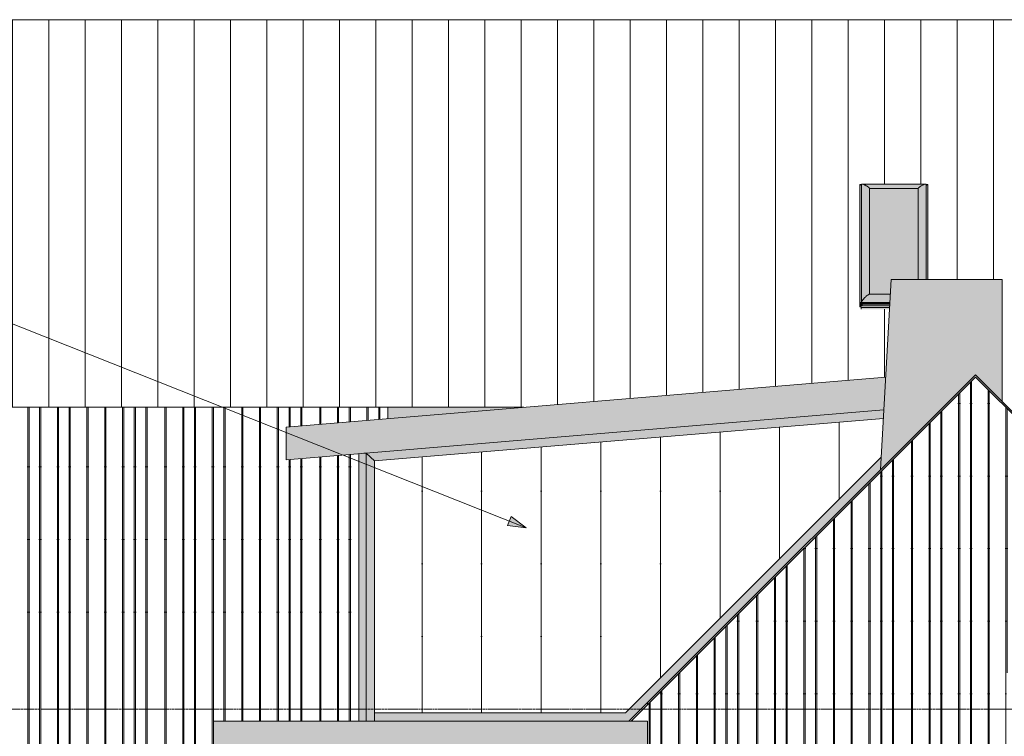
# Model space of a CAD drawing. Header units: inches. Extents: x 1871 to 3215, y -167 to 342.
# Tile 4 of 54: x 2222 to 2548, y 105 to 342. Entities that reach past the tile are written whole.
import ezdxf

# ---------------------------------------------------------------- set-up
doc = ezdxf.new("R2010")
doc.units = ezdxf.units.IN
doc.header["$MEASUREMENT"] = 0
doc.linetypes.add('Grid Line 1_2_', pattern=[0.875, 0.5, -0.125, 0.125, -0.125])
for name, color, linetype, lineweight in [('A-FLOR', 192, 'Continuous', 18), ('A-FLOR-LEVL-1', 51, 'Grid Line 1_2_', 9), ('A-GLAZ', 151, 'Continuous', 18), ('A-GLAZ-CWMG', 51, 'Continuous', 9), ('A-ROOF', 132, 'Continuous', 18), ('A-ROOF-PATT-1', 132, 'Continuous', 9), ('A-WALL', 113, 'Continuous', 18), ('A-WALL-PATT-1', 111, 'Continuous', 9), ('G-ANNO-TEXT', 231, 'Continuous', 9), ('I-WALL', 2, 'Continuous', 18)]:
    doc.layers.add(name, color=color, linetype=linetype, lineweight=lineweight)

# ---------------------------------------------------------------- blocks, each defined once
blk = doc.blocks.new('Walls 1 - Walls 1-1121987-BUILDING ELEVATION - EAST')
at = {"layer": 'A-WALL'}
blk.add_hatch(color=256, dxfattribs=at).paths.add_polyline_path([(2506.72, 193.15), (2538.02, 224.45), (2546.88, 215.6), (2546.88, 256), (2510.21, 256), (2507.61, 209.25)], flags=0)
for p, q in [((2506.72, 193.15), (2510.21, 256)), ((2510.21, 256), (2546.88, 256)), ((2546.88, 215.6), (2546.88, 256))]:
    blk.add_line(p, q, dxfattribs=at)
blk = doc.blocks.new('Rectangular Mullion - Profile_Polycarbonate_Lower-1369385-BUILDING ELEVATION - EAST')
at = {"layer": 'A-GLAZ-CWMG'}
blk.add_hatch(color=256, dxfattribs=at).paths.add_polyline_path([(2423.57, 110), (2422.43, 112.75), (2339.59, 112.75), (2339.59, 110), (2386.09, 110)], flags=0)
for p in [(2339.59, 110), (2422.43, 112.75)]:
    blk.add_line(p, (2339.59, 112.75), dxfattribs=at)
blk = doc.blocks.new('Rectangular Mullion - Profile_Polycarbonate_right-1369388-BUILDING ELEVATION - EAST')
at = {"layer": 'A-GLAZ-CWMG'}
blk.add_hatch(color=256, dxfattribs=at).paths.add_polyline_path([(2339.59, 110), (2339.59, 196.09), (2336.84, 198.62), (2336.84, 110)], flags=0)
for p, q in [((2339.59, 196.09), (2336.84, 198.62)), ((2336.84, 198.62), (2336.84, 110)), ((2339.59, 110), (2339.59, 196.09))]:
    blk.add_line(p, q, dxfattribs=at)
blk = doc.blocks.new('Rectangular Mullion - Profile_Polycarbonate_Upper and left-1250521-BUILDING ELEVATION - EAST')
at = {"layer": 'A-GLAZ-CWMG'}
blk.add_hatch(color=256, dxfattribs=at).paths.add_polyline_path([(2334.34, 110), (2336.84, 110), (2336.84, 198.56), (2336.05, 198.56), (2334.34, 198.42), (2334.34, 196.42)], flags=0)
for p, q in [((2334.34, 198.42), (2334.34, 110)), ((2336.05, 198.56), (2336.84, 198.56)), ((2336.84, 110), (2336.84, 198.56))]:
    blk.add_line(p, q, dxfattribs=at)
blk = doc.blocks.new('Rectangular Mullion - Profile_Polycarbonate_Upper and left-1369386-BUILDING ELEVATION - EAST')
at = {"layer": 'A-GLAZ-CWMG'}
blk.add_hatch(color=256, dxfattribs=at).paths.add_polyline_path([(2339.59, 196.09), (2507.66, 210.1), (2507.82, 212.87), (2336.84, 198.62), (2339.24, 196.42)], flags=0)
for p, q in [((2339.59, 196.09), (2507.66, 210.1)), ((2336.84, 198.62), (2339.59, 196.09))]:
    blk.add_line(p, q, dxfattribs=at)
blk = doc.blocks.new('Rectangular Mullion - Profile_Polycarbonate_Lower-1369387-BUILDING ELEVATION - EAST')
at = {"layer": 'A-GLAZ-CWMG'}
blk.add_hatch(color=256, dxfattribs=at).paths.add_polyline_path([(2423.57, 110), (2506.72, 193.15), (2506.95, 197.27), (2422.43, 112.75), (2423.54, 110.06)], flags=0)
for p, q in [((2506.95, 197.27), (2422.43, 112.75)), ((2423.57, 110), (2429.71, 116.14))]:
    blk.add_line(p, q, dxfattribs=at)
blk = doc.blocks.new('Window-skylight-VELUX_VSE-deck_mounted-electric-venting - C08-1363577-BUILDING ELEVATION - EAST')
at = {"layer": 'A-GLAZ'}
for points in [[(2499.82, 248.29), (2499.84, 248.33), (2499.9, 248.35), (2499.88, 287.34), (2499.83, 287.34), (2499.82, 287.33), (2499.82, 250.85)], [(2499.9, 248.35), (2500.37, 248.4), (2500.36, 248.42), (2500.36, 287.04), (2499.9, 287.33), (2499.9, 248.62)], [(2500.36, 287.33), (2500.34, 287.35), (2500.34, 287.33)], [(2500.36, 248.62), (2500.39, 248.69), (2500.37, 287.46), (2500.36, 287.44), (2500.36, 250.85)], [(2500.39, 248.69), (2500.79, 249.26), (2501.39, 249.93), (2501.81, 250.33), (2502.5, 250.85), (2502.95, 251.13), (2502.95, 286.28), (2502.38, 286.73), (2501.81, 287.09), (2501.27, 287.34), (2500.79, 287.47), (2500.39, 287.47), (2500.39, 250.85)], [(2518.21, 286.28), (2519.23, 286.28), (2519.79, 286.73), (2520.36, 287.09), (2520.9, 287.34), (2521.38, 287.47), (2518.21, 287.47), (2500.79, 287.47), (2501.27, 287.34), (2501.81, 287.09), (2502.38, 286.73), (2502.95, 286.28), (2515.8, 286.28)], [(2513.4, 286.1), (2519.13, 286.12), (2519.15, 286.19), (2519.2, 286.28), (2502.95, 286.28), (2503.02, 286.19), (2503.04, 286.1), (2503.04, 286.1), (2511, 286.1)], [(2502.95, 251.13), (2503.04, 251.15), (2503.02, 286.19), (2502.95, 286.28), (2502.95, 251.14)], [(2519.23, 256), (2519.23, 286.28), (2519.15, 286.19), (2519.13, 286.13), (2519.15, 256), (2519.2, 256)], [(2519.87, 256), (2521.79, 256), (2521.79, 287.47), (2521.38, 287.47), (2520.9, 287.34), (2520.36, 287.09), (2519.79, 286.73), (2519.23, 286.28), (2519.23, 256), (2519.79, 256)], [(2521.79, 256), (2521.81, 256), (2521.8, 287.46), (2521.79, 287.47), (2521.79, 256)], [(2522.28, 256), (2522.28, 287.33), (2521.81, 287.04), (2521.81, 256)], [(2522.29, 256), (2522.35, 256), (2522.33, 287.35), (2522.28, 287.33), (2522.28, 256)], [(2503.04, 251.15), (2509.94, 251.15), (2510.21, 256), (2519.13, 256), (2519.12, 286.1), (2503.04, 286.1), (2503.04, 251.17)], [(2509.81, 248.69), (2509.94, 251.13), (2502.95, 251.13), (2502.38, 250.77), (2501.81, 250.33), (2501.27, 249.82), (2500.79, 249.26), (2500.39, 248.69), (2508.6, 248.69)], [(2499.91, 246.96), (2499.96, 246.99), (2499.94, 248.33), (2499.9, 248.35), (2499.88, 248.35), (2499.86, 248.33), (2499.88, 246.97), (2499.9, 246.96)], [(2499.96, 246.99), (2500.01, 247.12), (2500.01, 248.34), (2499.96, 248.33)], [(2500.04, 247.12), (2500.04, 248.34), (2500.01, 248.33), (2500.01, 247.12)], [(2500.36, 248.62), (2509.8, 248.64), (2509.81, 248.69), (2500.39, 248.69), (2500.36, 248.64)], [(2509.79, 248.42), (2509.8, 248.62), (2500.36, 248.62), (2500.36, 248.42), (2508.6, 248.42)], [(2500.59, 248.4), (2500.59, 248.41), (2500.38, 248.4)], [(2509.79, 248.39), (2509.79, 248.41), (2500.59, 248.41), (2500.59, 248.39), (2508.6, 248.39)], [(2506.2, 248.35), (2509.79, 248.37), (2509.79, 248.39), (2500.59, 248.36), (2500.59, 248.35), (2503.79, 248.35)], [(2509.78, 248.16), (2509.79, 248.35), (2500.59, 248.35), (2500.59, 248.16), (2508.6, 248.16)], [(2503.79, 247.9), (2509.76, 247.9), (2509.78, 248.16), (2500.59, 248.16), (2500.59, 247.9), (2501.39, 247.9)], [(2509.76, 247.88), (2509.76, 247.9), (2500.59, 247.88), (2500.59, 247.88), (2508.6, 247.88)], [(2503.79, 247.26), (2509.73, 247.26), (2509.76, 247.88), (2500.59, 247.88), (2500.59, 247.26), (2501.39, 247.26)], [(2509.78, 248.16), (2509.78, 248.16), (2508.6, 248.16)], [(2501.39, 246.18), (2509.67, 246.18), (2509.7, 246.77), (2500.28, 246.77), (2500.28, 246.18)]]:
    blk.add_hatch(color=256, dxfattribs=at).paths.add_polyline_path(points, flags=0)
h = blk.add_hatch(color=256, dxfattribs=at)
h.paths.add_polyline_path([(2521.81, 287.04), (2522.28, 287.33), (2521.81, 287.33)], flags=0)
h.paths.add_polyline_path([(2500.36, 287.04), (2500.34, 287.33), (2499.9, 287.33), (2500.3, 287.08)], flags=0)
h = blk.add_hatch(color=256, dxfattribs=at)
h.paths.add_polyline_path([(2499.99, 246.98), (2500.04, 247.12), (2500.01, 247.12), (2499.96, 246.99)], flags=0)
h.paths.add_polyline_path([(2499.82, 247), (2499.86, 247), (2499.86, 248.29), (2499.82, 248.29)], flags=0)
h.paths.add_polyline_path([(2499.9, 248.33), (2500.59, 248.4), (2500.36, 248.39), (2499.9, 248.35)], flags=0)
for p, q in [((2499.82, 287.33), (2499.82, 248.29)), ((2500.36, 287.35), (2499.85, 287.35)), ((2500.36, 287.04), (2499.9, 287.33)), ((2500.36, 287.44), (2500.36, 248.62)), ((2521.6, 287.49), (2500.57, 287.49)), ((2521.81, 256), (2521.81, 287.44)), ((2522.33, 287.35), (2521.81, 287.35)), ((2521.81, 287.04), (2522.28, 287.33)), ((2522.35, 256), (2522.35, 287.33)), ((2503.04, 251.11), (2503.04, 286.13)), ((2503.04, 286.1), (2519.13, 286.1)), ((2519.13, 286.13), (2519.13, 256)), ((2509.94, 251.15), (2503, 251.15)), ((2499.82, 248.29), (2499.82, 247)), ((2499.86, 247), (2499.86, 248.29)), ((2500.5, 248.4), (2499.9, 248.35)), ((2499.9, 248.33), (2500.59, 248.38)), ((2500.01, 248.34), (2500.01, 247.12)), ((2500.04, 248.34), (2500.04, 247.12)), ((2500.28, 248.36), (2500.28, 248.08)), ((2500.59, 248.08), (2500.28, 248.08)), ((2500.28, 248.08), (2500.28, 246.77)), ((2500.36, 248.62), (2500.36, 248.42)), ((2500.38, 248.4), (2500.59, 248.4)), ((2500.59, 248.39), (2500.59, 248.41)), ((2500.59, 248.41), (2509.79, 248.41)), ((2500.59, 248.35), (2500.59, 248.39)), ((2500.59, 248.16), (2500.59, 248.35)), ((2500.59, 248.16), (2509.78, 248.16)), ((2500.59, 247.9), (2500.59, 248.16)), ((2500.59, 248.16), (2500.59, 248.16)), ((2500.59, 247.88), (2500.59, 247.9)), ((2500.59, 247.88), (2509.76, 247.88)), ((2500.59, 247.26), (2500.59, 247.88)), ((2509.73, 247.26), (2500.59, 247.26)), ((2500.01, 247.12), (2499.96, 246.99)), ((2499.99, 246.98), (2500.04, 247.12)), ((2500.04, 247.12), (2500.01, 247.12)), ((2500.28, 246.77), (2509.7, 246.77)), ((2509.7, 246.77), (2500.28, 246.77)), ((2500.28, 246.18), (2500.28, 246.77))]:
    blk.add_line(p, q, dxfattribs=at)
for centre, major_axis, start_param, end_param in [((2499.9, 248.29), (0.0805, 0), 1.684243, 3.141593), ((2499.9, 248.29), (0.0492, 0), 1.684243, 3.141593), ((2499.91, 247), (0.0844, 0), 3.141593, 6.02139), ((2499.91, 247), (0.0531, 0), 3.141593, 6.02139)]:
    blk.add_ellipse(centre, major_axis=major_axis, ratio=0.707107, start_param=start_param, end_param=end_param, dxfattribs=at)
for points, knots in [([(2499.9, 287.33), (2499.89, 287.34), (2499.88, 287.34), (2499.87, 287.35), (2499.86, 287.35), (2499.85, 287.35), (2499.84, 287.35), (2499.84, 287.35), (2499.83, 287.34), (2499.83, 287.34), (2499.82, 287.33), (2499.82, 287.33)], [0, 0, 0, 0, 0.166667, 0.25, 0.333333, 0.416667, 0.5, 0.583333, 0.666667, 0.833333, 1, 1, 1, 1]), ([(2500.39, 287.47), (2500.5, 287.49), (2500.78, 287.49), (2501.18, 287.38), (2501.54, 287.23), (2501.81, 287.09), (2502.09, 286.93), (2502.48, 286.67), (2502.76, 286.45), (2502.95, 286.28)], [-1, -1, -1, -1, -0.8, -0.6, -0.5, -0.4, -0.3, -0.2, 0, 0, 0, 0]), ([(2502.95, 286.28), (2502.96, 286.27), (2502.97, 286.26), (2502.99, 286.24), (2503, 286.22), (2503.01, 286.21), (2503.02, 286.19), (2503.03, 286.18), (2503.04, 286.16), (2503.04, 286.14), (2503.04, 286.13), (2503.04, 286.13)], [-1, -1, -1, -1, -0.875, -0.8125, -0.75, -0.6875, -0.625, -0.5625, -0.5, -0.375, -0.3414668, -0.3414668, -0.3414668, -0.3414668]), ([(2519.13, 286.13), (2519.13, 286.13), (2519.13, 286.14), (2519.14, 286.16), (2519.14, 286.18), (2519.15, 286.19), (2519.16, 286.21), (2519.17, 286.22), (2519.18, 286.24), (2519.2, 286.26), (2519.22, 286.27), (2519.23, 286.28)], [0.3414668, 0.3414668, 0.3414668, 0.3414668, 0.375, 0.5, 0.5625, 0.625, 0.6875, 0.75, 0.8125, 0.875, 1, 1, 1, 1]), ([(2519.23, 286.28), (2519.42, 286.44), (2519.79, 286.75), (2520.27, 287.05), (2520.64, 287.23), (2520.99, 287.38), (2521.4, 287.49), (2521.67, 287.49), (2521.79, 287.47)], [0, 0, 0, 0, 0.2, 0.4, 0.5, 0.6, 0.8, 1, 1, 1, 1]), ([(2522.28, 287.33), (2522.28, 287.34), (2522.29, 287.34), (2522.31, 287.35), (2522.31, 287.35), (2522.32, 287.35), (2522.33, 287.35), (2522.33, 287.35), (2522.34, 287.34), (2522.35, 287.34), (2522.35, 287.33), (2522.35, 287.33)], [0, 0, 0, 0, 0.166667, 0.25, 0.333333, 0.416667, 0.5, 0.583333, 0.666667, 0.833333, 1, 1, 1, 1]), ([(2502.95, 251.13), (2502.76, 251.03), (2502.38, 250.79), (2501.9, 250.42), (2501.54, 250.08), (2501.18, 249.73), (2500.78, 249.27), (2500.51, 248.88), (2500.39, 248.69)], [0, 0, 0, 0, 0.2, 0.4, 0.5, 0.6, 0.8, 1, 1, 1, 1]), ([(2503, 251.15), (2503, 251.15), (2503, 251.15), (2502.99, 251.14), (2502.97, 251.14), (2502.96, 251.13), (2502.95, 251.13)], [0.7276893, 0.7276893, 0.7276893, 0.7276893, 0.75, 0.8125, 0.875, 1, 1, 1, 1]), ([(2500.39, 248.69), (2500.38, 248.68), (2500.37, 248.67), (2500.36, 248.64), (2500.36, 248.63), (2500.36, 248.62)], [0, 0, 0, 0, 0.3333333, 0.6666667, 1, 1, 1, 1]), ([(2500.36, 248.42), (2500.36, 248.42), (2500.36, 248.41), (2500.37, 248.4), (2500.37, 248.4), (2500.38, 248.4), (2500.38, 248.4), (2500.38, 248.4), (2500.38, 248.4)], [0, 0, 0, 0, 0.1666667, 0.25, 0.3333333, 0.4166667, 0.4583333, 0.5, 0.5, 0.5, 0.5])]:
    blk.add_open_spline(points, degree=3, knots=knots, dxfattribs=at)
for points in [[(2500.36, 287.44), (2500.36, 287.44), (2500.36, 287.45), (2500.37, 287.47), (2500.38, 287.47), (2500.39, 287.47)], [(2521.79, 287.47), (2521.79, 287.47), (2521.8, 287.47), (2521.81, 287.45), (2521.81, 287.44), (2521.81, 287.44)]]:
    blk.add_open_spline(points, degree=3, dxfattribs=at)

msp = doc.modelspace()

# ---------------------------------------------------------------- hatches: boundary and pattern name
at = {"layer": 'A-FLOR'}
msp.add_hatch(color=256, dxfattribs=at).paths.add_polyline_path([(2386.09, 100), (2429.71, 100), (2429.71, 110), (2286.34, 110), (2286.34, 100), (2347.66, 100)], flags=0)
at = {"layer": 'A-ROOF'}
for points in [[(2429.71, 115.44), (2538.02, 223.75), (2646.34, 115.44), (2646.34, 116.14), (2538.02, 224.45), (2429.71, 116.14)], [(2310.34, 196.42), (2507.82, 212.87), (2508.42, 223.71), (2310.34, 207.2)]]:
    msp.add_hatch(color=256, dxfattribs=at).paths.add_polyline_path(points, flags=0)
h = msp.add_hatch(color=256, dxfattribs=at)
h.paths.add_polyline_path([(2343.9, 210), (2388.9, 213.75), (2343.9, 213.75), (2343.9, 211.51)], flags=0)
h.paths.add_polyline_path([(2709.21, 213.04), (2717.59, 213.04), (2717.59, 213.75), (2709.21, 213.75)], flags=0)
h.paths.add_polyline_path([(2020.59, 213.04), (2028.96, 213.04), (2028.96, 213.75), (2020.59, 213.75)], flags=0)
at = {"layer": 'A-ROOF-PATT-1'}
h = msp.add_hatch(dxfattribs=at)
h.set_pattern_fill('FP_2', color=256, style=0, pattern_type=2)
h.set_pattern_definition([(90, (0, -4147.16), (-12, 7e-16), [])])
h.paths.add_polyline_path([(2499.82, 248.29), (2499.86, 248.29), (2499.83, 248.32), (2499.83, 248.31)], flags=0)
h.paths.add_polyline_path([(2717.59, 213.75), (2717.59, 341.87), (2020.59, 341.87), (2020.59, 213.75), (2388.9, 213.75), (2508.42, 223.71), (2509.67, 246.18), (2500.28, 246.18), (2500.28, 248.36), (2500.04, 248.33), (2500.04, 247.12), (2499.99, 246.98), (2499.95, 246.97), (2499.9, 246.96), (2499.86, 246.99), (2499.83, 247), (2499.82, 247), (2499.84, 287.35), (2500.36, 287.35), (2500.38, 287.47), (2500.39, 287.47), (2521.81, 287.45), (2521.83, 287.35), (2522.35, 287.34), (2522.35, 287.33), (2522.35, 256), (2546.88, 256), (2546.88, 215.6), (2548.73, 213.75), (2709.21, 213.75)], flags=0)
at = {"layer": 'A-WALL-PATT-1'}
h = msp.add_hatch(dxfattribs=at)
h.set_pattern_fill('FP_9', color=256, style=0, pattern_type=2)
h.set_pattern_definition([(90, (2424.71, -25), (-51.125, 3e-15), [24, 0, 0, 0]), (90, (2430.21, -25), (-51.125, 3e-15), [24, 0, 0, 0]), (90, (2430.587, -25), (-51.125, 3e-15), [24, 0, 0, 0]), (90, (2434.087, -25), (-51.125, 3e-15), [24, 0, 0, 0]), (90, (2434.46, -25), (-51.125, 3e-15), [24, 0, 0, 0]), (90, (2439.96, -25), (-51.125, 3e-15), [24, 0, 0, 0]), (90, (2440.337, -25), (-51.125, 3e-15), [24, 0, 0, 0]), (90, (2451.71, -25), (-51.125, 3e-15), [24, 0, 0, 0]), (90, (2452.087, -25), (-51.125, 3e-15), [24, 0, 0, 0]), (90, (2455.587, -25), (-51.125, 3e-15), [24, 0, 0, 0]), (90, (2455.96, -25), (-51.125, 3e-15), [24, 0, 0, 0]), (90, (2459.46, -25), (-51.125, 3e-15), [24, 0, 0, 0]), (90, (2459.837, -25), (-51.125, 3e-15), [24, 0, 0, 0]), (90, (2465.71, -25), (-51.125, 3e-15), [24, 0, 0, 0]), (90, (2466.087, -25), (-51.125, 3e-15), [24, 0, 0, 0]), (90, (2471.587, -25), (-51.125, 3e-15), [24, 0, 0, 0]), (90, (2471.96, -25), (-51.125, 3e-15), [24, 0, 0, 0]), (90, (2475.46, -25), (-51.125, 3e-15), [24, 0, 0, 0]), (90, (2445.837, -25), (-51.125, 3e-15), [24, 0, 0, 0]), (90, (2446.21, -25), (-51.125, 3e-15), [24, 0, 0, 0])])
h.paths.add_polyline_path([(2616.69, -23), (2648.84, -23), (2648.84, 81.5), (2645.84, 81.5), (2645.84, 91.5), (2648.84, 91.5), (2648.84, 112.94), (2538.02, 223.75), (2424.34, 110.06), (2424.34, 110), (2429.71, 110), (2429.71, 100), (2424.34, 100), (2424.34, -23), (2539.82, -23)], flags=0)
h.paths.add_polyline_path([(2554.24, 90), (2548.27, 90), (2548.27, 126), (2584.27, 126), (2584.27, 90), (2556.64, 90)], flags=0)
h = msp.add_hatch(dxfattribs=at)
h.set_pattern_fill('FP_1', color=256, style=0, pattern_type=2)
h.set_pattern_definition([(90, (2024.774, 98), (-51.125, 3e-15), [24, 0, 0, 0]), (90, (2030.274, 98), (-51.125, 3e-15), [24, 0, 0, 0]), (90, (2030.65, 98), (-51.125, 3e-15), [24, 0, 0, 0]), (90, (2034.15, 98), (-51.125, 3e-15), [24, 0, 0, 0]), (90, (2034.524, 98), (-51.125, 3e-15), [24, 0, 0, 0]), (90, (2040.024, 98), (-51.125, 3e-15), [24, 0, 0, 0]), (90, (2040.4, 98), (-51.125, 3e-15), [24, 0, 0, 0]), (90, (2051.774, 98), (-51.125, 3e-15), [24, 0, 0, 0]), (90, (2052.15, 98), (-51.125, 3e-15), [24, 0, 0, 0]), (90, (2055.65, 98), (-51.125, 3e-15), [24, 0, 0, 0]), (90, (2056.024, 98), (-51.125, 3e-15), [24, 0, 0, 0]), (90, (2059.524, 98), (-51.125, 3e-15), [24, 0, 0, 0]), (90, (2059.9, 98), (-51.125, 3e-15), [24, 0, 0, 0]), (90, (2065.774, 98), (-51.125, 3e-15), [24, 0, 0, 0]), (90, (2066.15, 98), (-51.125, 3e-15), [24, 0, 0, 0]), (90, (2071.65, 98), (-51.125, 3e-15), [24, 0, 0, 0]), (90, (2072.024, 98), (-51.125, 3e-15), [24, 0, 0, 0]), (90, (2075.524, 98), (-51.125, 3e-15), [24, 0, 0, 0]), (90, (2045.9, 98), (-51.125, 3e-15), [24, 0, 0, 0]), (90, (2046.274, 98), (-51.125, 3e-15), [24, 0, 0, 0])])
h.paths.add_polyline_path([(2028.96, 100), (2286.34, 100), (2286.34, 110), (2334.34, 110), (2334.34, 198.42), (2310.34, 196.42), (2310.34, 207.2), (2343.9, 210), (2343.9, 213.75), (2028.96, 213.75), (2028.96, 108.7)], flags=0)
h.paths.add_polyline_path([(2071.43, 144), (2066.4, 144), (2066.4, 180), (2102.4, 180), (2102.4, 144), (2073.83, 144)], flags=0)
h.paths.add_polyline_path([(2106.4, 144), (2106.4, 180), (2142.4, 180), (2142.4, 144), (2107.46, 144)], flags=0)
h.paths.add_polyline_path([(2336.77, 198.56), (2336.84, 198.56), (2336.84, 198.62), (2336.05, 198.56), (2336.4, 198.56)], flags=0)
h = msp.add_hatch(dxfattribs=at)
h.set_pattern_fill('FP_10', color=256, style=0, pattern_type=2)
h.set_pattern_definition([(90, (2355.234, 114), (-19.685, 1e-15), [24, 0, 0, 0])])
h.paths.add_polyline_path([(2386.09, 112.75), (2422.43, 112.75), (2506.95, 197.27), (2507.66, 210.1), (2339.59, 196.09), (2339.59, 112.75)], flags=0)
at = {"layer": 'G-ANNO-TEXT'}
msp.add_hatch(color=256, dxfattribs=at).paths.add_polyline_path([(2389.68, 173.94), (2384.69, 177.65), (2383.51, 174.66)], flags=0)

# ---------------------------------------------------------------- linework, layer by layer
at = {"layer": 'A-FLOR'}
for p, q in [((2286.34, 110), (2429.71, 110)), ((2286.34, 110), (2286.34, 100)), ((2429.71, 110), (2429.71, 100))]:
    msp.add_line(p, q, dxfattribs=at)
at = {"layer": 'A-FLOR-LEVL-1'}
msp.add_line((1876.53, 114), (3203.11, 114), dxfattribs=at)
at = {"layer": 'A-ROOF'}
for p, q in [((2020.59, 341.87), (2717.59, 341.87)), ((2429.71, 116.14), (2538.02, 224.45)), ((2538.02, 224.45), (2646.34, 116.14)), ((2310.34, 207.2), (2508.42, 223.71)), ((2507.82, 212.87), (2310.34, 196.42)), ((2343.9, 213.75), (2388.9, 213.75)), ((2310.34, 196.42), (2310.34, 207.2)), ((2429.71, 115.44), (2429.71, 116.14))]:
    msp.add_line(p, q, dxfattribs=at)
at = {"layer": 'G-ANNO-TEXT'}
for p, q in [((2389.68, 173.94), (2000.01, 328.55)), ((2384.69, 177.65), (2383.51, 174.66)), ((2389.68, 173.94), (2384.69, 177.65)), ((2383.51, 174.66), (2389.68, 173.94))]:
    msp.add_line(p, q, dxfattribs=at)
at = {"layer": 'I-WALL'}
for p, q in [((2538.02, 223.75), (2424.34, 110.06)), ((2648.84, 112.94), (2538.02, 223.75)), ((2343.9, 213.75), (2028.96, 213.75)), ((2343.9, 210), (2343.9, 213.75)), ((2424.34, 110.06), (2424.34, 110))]:
    msp.add_line(p, q, dxfattribs=at)

# ---------------------------------------------------------------- block references
at = {"layer": 'A-GLAZ'}
msp.add_blockref('Window-skylight-VELUX_VSE-deck_mounted-electric-venting - C08-1363577-BUILDING ELEVATION - EAST', (0, 0), dxfattribs=at)
at = {"layer": 'A-GLAZ-CWMG'}
for name in ['Rectangular Mullion - Profile_Polycarbonate_Upper and left-1369386-BUILDING ELEVATION - EAST', 'Rectangular Mullion - Profile_Polycarbonate_Upper and left-1250521-BUILDING ELEVATION - EAST', 'Rectangular Mullion - Profile_Polycarbonate_right-1369388-BUILDING ELEVATION - EAST', 'Rectangular Mullion - Profile_Polycarbonate_Lower-1369387-BUILDING ELEVATION - EAST', 'Rectangular Mullion - Profile_Polycarbonate_Lower-1369385-BUILDING ELEVATION - EAST']:
    msp.add_blockref(name, (0, 0), dxfattribs=at)
at = {"layer": 'A-WALL'}
msp.add_blockref('Walls 1 - Walls 1-1121987-BUILDING ELEVATION - EAST', (0, 0), dxfattribs=at)

doc.saveas('drawing.dxf')
